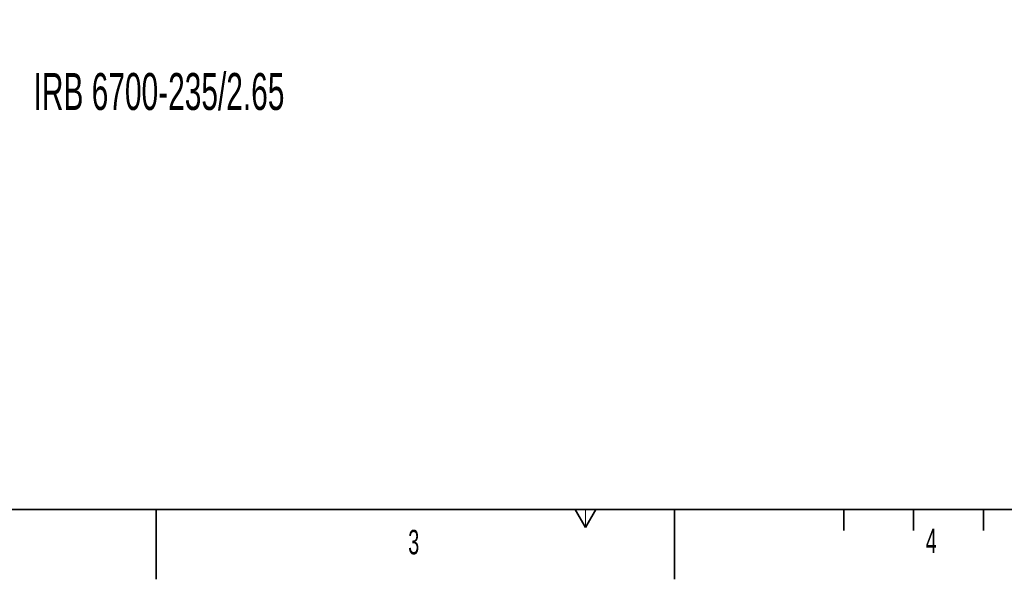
# Model space of a CAD drawing. Header units: millimetres. Extents: x 0 to 11920, y 0 to 8400.
# Tile 2 of 63: x 2619 to 5440, y 0 to 1602. Entities that reach past the tile are written whole.
import ezdxf

# ---------------------------------------------------------------- set-up
doc = ezdxf.new("R2010")
doc.units = ezdxf.units.MM
doc.header["$LTSCALE"] = 20
doc.styles.add('SLDTEXTSTYLE0', font='TXT', dxfattribs={"width": 0.605})
doc.dimstyles.new('SLDDIMSTYLE0', dxfattribs={"dimtxt": 70, "dimasz": 70, "dimexe": 0, "dimexo": 0.0625, "dimgap": 17.5, "dimtad": 1, "dimdec": 1, "dimrnd": 1e-09, "dimzin": 12, "dimdsep": 46, "dimtxsty": 'SLDTEXTSTYLE0', "dimsah": 1, "dimcen": 0.09, "dimadec": 0, "dimazin": 3, "dimtfac": 1, "dimtofl": 0, "dimtmove": 0, "dimatfit": 3, "dimfxl": 1, "dimfrac": 2, "dimtolj": 1, "dimtzin": 12, "dimarcsym": 0})

# ---------------------------------------------------------------- blocks, each defined once
blk = doc.blocks.new('_D_13')
at = {"color": 7, "linetype": 'Continuous', "lineweight": 0}
for p, q in [((2761.7, 3547.3), (2761.7, 1636.6)), ((3194.7, 1806), (3194.7, 1636.6)), ((2761.7, 1666.6), (1769.8, 1666.6)), ((3194.7, 1666.6), (2761.7, 1666.6))]:
    blk.add_line(p, q, dxfattribs=at)
at = {"color": 7, "linetype": 'Continuous', "lineweight": 18}
for points in [[(2761.7, 1666.6), (2831.7, 1656.6), (2831.7, 1676.6)], [(3194.7, 1666.6), (3124.7, 1676.6), (3124.7, 1656.6)]]:
    blk.add_solid(points, dxfattribs=at)
at = {"color": 7, "linetype": 'Continuous', "lineweight": 18, "char_height": 70, "attachment_point": 1, "style": 'SLDTEXTSTYLE0'}
for s, insert in [('433', (1769.8, 1756.8)), ('(2x M8 Through)', (1956.5, 1756.8))]:
    blk.add_mtext(s, dxfattribs=dict(at, insert=insert))

msp = doc.modelspace()

# ---------------------------------------------------------------- linework, layer by layer
at = {"color": 7, "linetype": 'Continuous', "lineweight": 35}
for p, q in [((400, 200), (11720, 200)), ((3010, 0), (3010, 200)), ((4210, 200), (4240, 148.04)), ((4240, 148.04), (4270, 200)), ((4495, 0), (4495, 200)), ((4980, 200), (4980, 140)), ((5180, 200), (5180, 140)), ((5380, 200), (5380, 140))]:
    msp.add_line(p, q, dxfattribs=at)
at = {"color": 7, "linetype": 'Continuous', "lineweight": 18}
msp.add_line((4240, 148.04), (4240, 200), dxfattribs=at)

# ---------------------------------------------------------------- texts
at = {"color": 7, "linetype": 'Continuous', "lineweight": 0, "attachment_point": 1, "style": 'SLDTEXTSTYLE0'}
for s, insert, char_height in [('IRB 6700-235/2.65', (2658.58, 1449.58), 105.8333), ('3', (3732.07, 141.57), 70), ('4', (5214.83, 144.91), 70)]:
    msp.add_mtext(s, dxfattribs=dict(at, insert=insert, char_height=char_height))

# ---------------------------------------------------------------- dimensions: what is measured, and where the dimension line sits
at = {"color": 7, "linetype": 'Continuous', "lineweight": 18}
dim = msp.add_linear_dim(base=(2761.71, 1666.58), p1=(3194.71, 1809.97), p2=(2761.71, 3551.32), text='<> (2x M8 Through)', dimstyle='SLDDIMSTYLE0', dxfattribs=at)
dim.commit()
dim.dimension.update_dxf_attribs({"geometry": '_D_13', "text_midpoint": (2218.71, 1666.58), "dimtype": 160})

doc.saveas('drawing.dxf')
